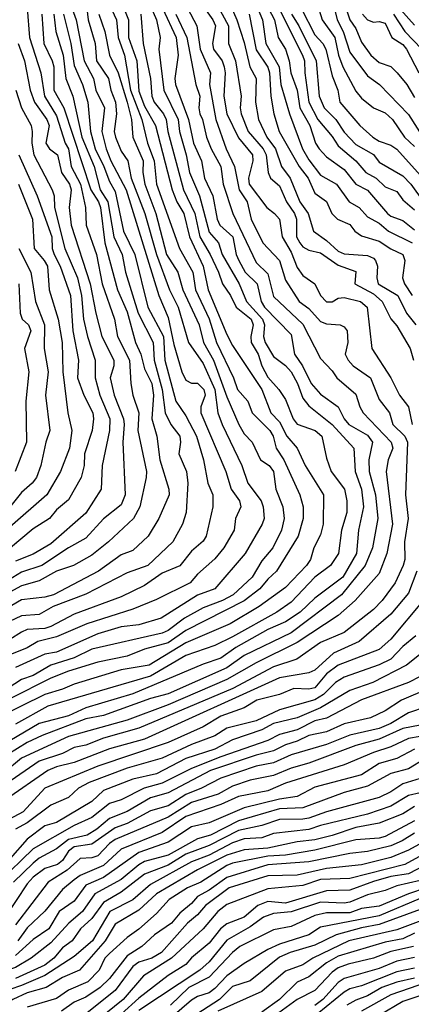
# Model space of a CAD drawing. Header units: metres. Extents: x -51132 to -49532, y -231222 to -229437.
# Tile 41 of 256: x -50801 to -50767, y -230954 to -230870. Entities that reach past the tile are written whole.
import ezdxf

# ---------------------------------------------------------------- set-up
doc = ezdxf.new("R2010")
doc.units = ezdxf.units.M
for name, color, linetype in [('CONTOUR_HALF', 8, 'Continuous'), ('CONTOUR_INDEX', 1, 'Continuous'), ('CONTOUR_INTER', 3, 'Continuous')]:
    doc.layers.add(name, color=color, linetype=linetype)

msp = doc.modelspace()

# ---------------------------------------------------------------- linework, layer by layer
at = {"layer": 'CONTOUR_HALF'}
for points, elevation in [([(-50784.56, -230867.259), (-50782.927, -230870.259), (-50782.935, -230871.759), (-50782.339, -230873.259), (-50781.845, -230876.259), (-50781.933, -230877.259), (-50781.854, -230877.759), (-50781.246, -230879.259), (-50779.983, -230880.759), (-50779.725, -230881.259), (-50779.561, -230882.759), (-50779.361, -230883.259), (-50778.58, -230883.907), (-50777.991, -230885.259), (-50777.296, -230886.259), (-50777.129, -230886.759), (-50777.131, -230888.259), (-50776.858, -230888.759), (-50776.58, -230889.109), (-50776.08, -230889.391), (-50775.08, -230889.61), (-50773.58, -230890.662), (-50772.08, -230891.201), (-50772.156, -230892.259), (-50770.58, -230893.114), (-50769.834, -230893.759), (-50769.08, -230895.249), (-50768.58, -230895.851), (-50767.439, -230897.759), (-50767.158, -230898.759)], 41.5), ([(-50775.715, -230867.259), (-50774.943, -230869.759), (-50773.868, -230871.259), (-50773.559, -230872.759), (-50773.182, -230873.759), (-50772.08, -230875.831), (-50771.58, -230876.425), (-50770.58, -230877.252), (-50769.58, -230877.686), (-50768.941, -230878.259), (-50767.92, -230879.759), (-50767.08, -230880.545)], 37.5), ([(-50793.08, -230868.464), (-50792.464, -230869.759), (-50792.33, -230871.259), (-50791.8, -230872.759), (-50791.271, -230875.759), (-50790.307, -230878.259), (-50789.843, -230880.259), (-50789.255, -230881.759), (-50789.057, -230883.759), (-50787.117, -230889.259), (-50785.98, -230891.259), (-50785.743, -230892.759), (-50784.58, -230895.256), (-50783.952, -230897.259), (-50782.5, -230900.259), (-50782.163, -230901.259), (-50781.274, -230902.259), (-50780.901, -230903.259), (-50779.416, -230904.759), (-50779.122, -230905.259), (-50778.864, -230906.259), (-50778.21, -230907.259), (-50776.85, -230910.259), (-50776.56, -230911.259), (-50776.557, -230912.259), (-50776.993, -230913.759), (-50778.848, -230916.759), (-50779.58, -230917.424), (-50780.25, -230918.259), (-50781.58, -230919.295), (-50786.58, -230921.823), (-50788.08, -230922.87), (-50790.08, -230923.399), (-50791.58, -230924.005), (-50794.08, -230924.503), (-50796.58, -230925.281), (-50798.08, -230925.886), (-50801.58, -230927.647)], 45.5), ([(-50795.123, -230867.759), (-50794.879, -230869.759), (-50794.298, -230871.759), (-50794.185, -230873.259), (-50793.156, -230874.759), (-50792.947, -230875.759), (-50792.567, -230876.759), (-50792.472, -230877.759), (-50792.676, -230879.259), (-50792.558, -230879.759), (-50792.08, -230880.962), (-50791.52, -230881.759), (-50791.215, -230883.259), (-50790.05, -230886.259), (-50789.08, -230889.759), (-50787.962, -230892.759), (-50787.223, -230894.259), (-50786.351, -230897.259), (-50785.08, -230899.052), (-50784.105, -230901.259), (-50783.832, -230903.259), (-50783.474, -230904.259), (-50781.796, -230907.759), (-50781.278, -230909.259), (-50780.15, -230910.759), (-50779.971, -230911.259), (-50779.9, -230912.259), (-50780.062, -230912.759), (-50781.512, -230915.259), (-50784.08, -230918.26), (-50785.58, -230918.796), (-50788.666, -230920.759), (-50790.58, -230921.333), (-50792.08, -230921.493), (-50794.08, -230922.108), (-50797.58, -230923.661), (-50798.58, -230923.817), (-50801.08, -230924.957)], 46.5), ([(-50779.798, -230868.259), (-50779.002, -230869.759), (-50778.691, -230871.259), (-50778.082, -230872.259), (-50777.749, -230873.259), (-50777.609, -230874.259), (-50777.088, -230875.759), (-50776.85, -230877.259), (-50776, -230878.759), (-50775.506, -230880.259), (-50775.213, -230880.759), (-50774.58, -230881.443), (-50773.08, -230882.502), (-50772.08, -230883.765), (-50771.08, -230884.277), (-50769.388, -230886.259), (-50769.08, -230886.499), (-50768.08, -230886.86), (-50767.08, -230887.661)], 39.5), ([(-50773.096, -230868.259), (-50772.595, -230869.759), (-50772.08, -230870.479), (-50771.58, -230871.653), (-50770.807, -230872.759), (-50770.08, -230873.395), (-50769.08, -230873.718), (-50768.541, -230874.259), (-50767.728, -230875.259), (-50767.08, -230876.366)], 36.5), ([(-50786.425, -230868.759), (-50785.637, -230870.259), (-50785.331, -230872.259), (-50784.457, -230874.259), (-50784.552, -230875.259), (-50783.999, -230878.259), (-50783.115, -230880.759), (-50782.418, -230882.259), (-50782.01, -230884.259), (-50781.33, -230885.259), (-50780.994, -230886.759), (-50780.006, -230888.759), (-50778.593, -230890.259), (-50778.08, -230891.952), (-50776.92, -230893.759), (-50776.08, -230894.364), (-50775.08, -230895.47), (-50774.58, -230895.673), (-50773.414, -230895.759), (-50773.08, -230895.928), (-50772.829, -230896.259), (-50772.769, -230897.259), (-50772.978, -230898.259), (-50772.736, -230898.759), (-50772.291, -230899.259), (-50770.823, -230900.259), (-50770.08, -230902.131), (-50769.216, -230903.259), (-50768.931, -230904.259), (-50767.894, -230905.259), (-50767.68, -230905.759), (-50767.834, -230910.259), (-50767.616, -230912.259), (-50767.93, -230914.259), (-50767.887, -230915.759), (-50768.029, -230916.259), (-50768.72, -230917.759), (-50769.84, -230919.259), (-50770.58, -230920.037), (-50773.08, -230921.995), (-50775.08, -230922.829), (-50777.098, -230924.259), (-50779.08, -230924.913), (-50782.57, -230926.759), (-50790.58, -230930.131), (-50793.58, -230930.998), (-50795.08, -230931.598), (-50796.08, -230931.79), (-50797.08, -230932.302), (-50799.08, -230932.963), (-50803.58, -230936.05)], 42.5), ([(-50796.999, -230869.259), (-50796.382, -230871.759), (-50796.08, -230873.657), (-50795.385, -230875.259), (-50794.914, -230876.759), (-50794.679, -230879.259), (-50794.286, -230880.759), (-50793.545, -230882.259), (-50793.08, -230883.532), (-50792.58, -230884.376), (-50791.886, -230887.759), (-50790.916, -230889.759), (-50789.817, -230894.259), (-50788.467, -230896.759), (-50788.361, -230898.759), (-50787.43, -230902.259), (-50786.58, -230903.517), (-50785.647, -230905.259), (-50785.069, -230907.259), (-50784.677, -230909.259), (-50784.254, -230910.259), (-50784.254, -230911.259), (-50784.819, -230913.759), (-50785.08, -230914.209), (-50786.08, -230915.039), (-50787.08, -230916.302), (-50788.58, -230916.915), (-50790.08, -230917.982), (-50792.08, -230918.942), (-50796.08, -230920.435), (-50798.08, -230921.479), (-50798.58, -230921.633), (-50800.08, -230921.74), (-50800.58, -230921.953), (-50803.58, -230923.831)], 47.5), ([(-50788.562, -230868.759), (-50787.383, -230871.259), (-50787.211, -230872.759), (-50787.504, -230874.759), (-50787.458, -230875.259), (-50786.335, -230878.259), (-50785.907, -230880.259), (-50785.24, -230881.759), (-50784.978, -230883.259), (-50784.255, -230884.759), (-50783.902, -230886.759), (-50783.66, -230887.259), (-50782.549, -230888.259), (-50782.274, -230889.759), (-50782.051, -230890.259), (-50781.496, -230891.259), (-50780.49, -230892.259), (-50780.131, -230893.759), (-50779.859, -230894.259), (-50777.58, -230896.582), (-50777.298, -230898.259), (-50776.62, -230899.259), (-50775.873, -230900.759), (-50775.08, -230901.676), (-50773.58, -230902.738), (-50773.074, -230903.759), (-50772.672, -230904.259), (-50771.08, -230905.152), (-50770.659, -230905.759), (-50770.958, -230907.259), (-50770.942, -230908.259), (-50770.4, -230910.259), (-50770.212, -230912.259), (-50770.657, -230914.759), (-50771.284, -230916.259), (-50773.285, -230918.759), (-50777.58, -230922.013), (-50781.58, -230923.945), (-50783.08, -230924.995), (-50788.08, -230927.215), (-50789.58, -230927.617), (-50793.58, -230929.072), (-50795.08, -230929.356), (-50798.818, -230930.759), (-50800.08, -230931.357), (-50802.58, -230932.895)], 43.5), ([(-50798.851, -230869.259), (-50798.659, -230871.759), (-50797.946, -230873.259), (-50797.825, -230873.759), (-50797.828, -230875.759), (-50796.964, -230877.259), (-50794.675, -230884.259), (-50794.02, -230885.259), (-50793.846, -230885.759), (-50793.478, -230888.759), (-50792.387, -230892.759), (-50791.58, -230894.633), (-50790.862, -230897.259), (-50790.413, -230898.259), (-50790.08, -230899.493), (-50789.457, -230900.759), (-50789.314, -230901.759), (-50789.468, -230903.759), (-50789.046, -230905.259), (-50788.776, -230907.259), (-50788.021, -230909.759), (-50787.993, -230910.259), (-50788.854, -230912.259), (-50789.763, -230913.759), (-50791.08, -230914.988), (-50792.08, -230915.374), (-50794.016, -230916.759), (-50797.847, -230918.759), (-50798.58, -230918.985), (-50800.58, -230919.197), (-50802.58, -230920.352)], 48.5), ([(-50790.389, -230869.259), (-50790.215, -230871.759), (-50789.589, -230874.759), (-50789.452, -230876.259), (-50789.276, -230876.759), (-50788.48, -230877.759), (-50788.229, -230878.259), (-50788.087, -230879.259), (-50786.77, -230884.259), (-50785.791, -230886.259), (-50785.359, -230888.259), (-50784.487, -230889.759), (-50783.771, -230891.259), (-50783.443, -230892.259), (-50782.772, -230893.259), (-50782.287, -230894.259), (-50781, -230895.259), (-50780.826, -230895.759), (-50781.022, -230896.759), (-50780.991, -230897.259), (-50780.393, -230898.259), (-50780.078, -230899.259), (-50779.58, -230900.218), (-50778.648, -230901.259), (-50778.08, -230902.111), (-50777.404, -230903.759), (-50777.08, -230904.221), (-50775.541, -230904.759), (-50774.962, -230905.259), (-50774.58, -230907.13), (-50774.187, -230908.259), (-50773.049, -230909.759), (-50772.834, -230910.759), (-50772.838, -230911.759), (-50773.302, -230913.259), (-50773.549, -230915.259), (-50774.24, -230916.259), (-50775.58, -230917.28), (-50777.58, -230919.405), (-50778.821, -230920.259), (-50782.58, -230922.365), (-50784.08, -230923.106), (-50786.58, -230923.943), (-50789.58, -230925.71), (-50798.331, -230928.259), (-50801.08, -230929.8)], 44.5), ([(-50781.155, -230869.259), (-50780.58, -230872.318), (-50779.58, -230873.796), (-50779.438, -230874.259), (-50779.311, -230876.259), (-50779.06, -230877.759), (-50778.605, -230879.259), (-50776.914, -230882.259), (-50776.134, -230883.259), (-50775.58, -230884.516), (-50774.58, -230885.226), (-50774.108, -230886.259), (-50773.635, -230886.759), (-50772.58, -230887.198), (-50772.15, -230887.759), (-50771.58, -230888.159), (-50770.08, -230888.611), (-50769.08, -230889.273), (-50768.06, -230889.759), (-50767.902, -230890.259), (-50768.085, -230891.759), (-50767.936, -230892.259), (-50767.268, -230893.259)], 40.5), ([(-50777.571, -230869.259), (-50776.948, -230870.259), (-50775.445, -230873.259), (-50775.188, -230876.259), (-50774.771, -230877.259), (-50773.791, -230878.259), (-50773.08, -230879.335), (-50772.08, -230880.386), (-50770.58, -230881.247), (-50770.08, -230881.894), (-50768.08, -230883.039), (-50767.4, -230883.759), (-50766.305, -230885.259)], 38.5), ([(-50768.857, -230869.259), (-50767.888, -230870.759), (-50766.457, -230872.259)], 35.5), ([(-50800.87, -230871.759), (-50800.314, -230873.259), (-50799.826, -230875.759), (-50799.455, -230876.759), (-50798.426, -230878.259), (-50798.221, -230878.759), (-50798.501, -230880.259), (-50798.192, -230880.759), (-50797.502, -230881.259), (-50797.166, -230882.759), (-50796.49, -230883.759), (-50796.338, -230884.259), (-50796.519, -230885.759), (-50796.342, -230887.259), (-50794.719, -230892.259), (-50794.248, -230894.759), (-50793.718, -230896.759), (-50792.709, -230898.759), (-50792.712, -230899.259), (-50793.028, -230900.259), (-50792.669, -230901.759), (-50791.884, -230903.759), (-50791.81, -230904.259), (-50791.942, -230905.759), (-50791.733, -230910.259), (-50792.08, -230911.091), (-50793.58, -230912.302), (-50795.08, -230913.935), (-50796.58, -230914.753), (-50798.847, -230916.259), (-50800.58, -230916.849), (-50802.037, -230917.759)], 49.5), ([(-50800.794, -230881.259), (-50799.23, -230884.759), (-50797.995, -230888.259), (-50797.948, -230889.259), (-50797.79, -230889.759), (-50797.287, -230890.759), (-50796.408, -230893.259), (-50796.19, -230896.259), (-50795.724, -230898.759), (-50795.801, -230900.259), (-50795.261, -230901.759), (-50794.506, -230903.259), (-50794.441, -230903.759), (-50794.557, -230904.759), (-50795.193, -230906.759), (-50795.218, -230907.759), (-50795.483, -230908.759), (-50796.58, -230910.67), (-50797.58, -230911.517), (-50798.173, -230912.259), (-50799.58, -230913.132), (-50802.58, -230915.647)], 50.5), ([(-50800.788, -230889.259), (-50799.764, -230891.259), (-50799.369, -230893.759), (-50798.614, -230895.759), (-50798.645, -230897.759), (-50798.313, -230899.759), (-50798.522, -230901.759), (-50798.17, -230904.759), (-50798.51, -230905.759), (-50798.915, -230907.759), (-50799.308, -230908.759), (-50799.658, -230909.259), (-50800.58, -230910.037), (-50801.927, -230911.759)], 51.5), ([(-50766.328, -230919.259), (-50769.08, -230922.556), (-50770.08, -230923.437), (-50773.58, -230924.767), (-50774.58, -230925.496), (-50775.58, -230926.713), (-50776.08, -230926.807), (-50777.371, -230926.759), (-50778.58, -230927.259), (-50780.518, -230927.759), (-50781.58, -230928.403), (-50783.58, -230929.13), (-50785.08, -230930.026), (-50788.08, -230931.369), (-50794.08, -230933.372), (-50798.58, -230935.261), (-50800.43, -230937.259), (-50802.08, -230938.159)], 41.5), ([(-50766.08, -230923.423), (-50767.759, -230924.759), (-50770.616, -230926.259), (-50772.58, -230926.931), (-50775.08, -230928.392), (-50777.08, -230929.248), (-50779.08, -230929.748), (-50780.08, -230930.282), (-50782.58, -230931.14), (-50784.08, -230931.922), (-50786.58, -230932.721), (-50789.08, -230934.041), (-50791.08, -230934.484), (-50793.58, -230935.457), (-50794.58, -230936.402), (-50797.58, -230938.189), (-50798.58, -230938.456), (-50800.08, -230939.6), (-50801.525, -230941.259)], 40.5), ([(-50765.86, -230926.759), (-50768.172, -230927.759), (-50769.58, -230928.673), (-50770.828, -230929.259), (-50773.08, -230929.779), (-50774.58, -230930.445), (-50776.08, -230930.765), (-50777.08, -230931.258), (-50778.08, -230931.548), (-50779.08, -230932.071), (-50780.58, -230932.455), (-50784.457, -230933.759), (-50788.08, -230935.651), (-50789.58, -230936.085), (-50791.58, -230937.245), (-50793.08, -230937.853), (-50794.156, -230938.759), (-50794.988, -230939.259), (-50796.58, -230939.636), (-50797.58, -230940.421), (-50799.08, -230941.235), (-50799.58, -230941.648), (-50801.262, -230943.259)], 39.5), ([(-50766.58, -230929.893), (-50768.08, -230930.182), (-50770.08, -230931.081), (-50772.08, -230931.627), (-50776.08, -230933.136), (-50777.58, -230933.538), (-50779.08, -230934.181), (-50781.08, -230934.585), (-50782.58, -230935.086), (-50783.822, -230935.759), (-50786.08, -230936.485), (-50788.08, -230937.719), (-50792.58, -230939.627), (-50793.08, -230939.974), (-50794.08, -230941.026), (-50794.58, -230941.2), (-50795.58, -230941.255), (-50796.68, -230942.259), (-50798.303, -230943.259), (-50801.08, -230946.897)], 38.5), ([(-50767.08, -230931.944), (-50768.58, -230932.739), (-50770.08, -230933.15), (-50771.58, -230934.117), (-50775.58, -230935.17), (-50777.08, -230935.953), (-50778.58, -230936.185), (-50781.58, -230936.929), (-50784.58, -230938.221), (-50786.08, -230938.538), (-50788.08, -230939.861), (-50790.58, -230940.752), (-50793.58, -230942.868), (-50795.08, -230943.53), (-50796.08, -230944.88), (-50797.364, -230945.759), (-50798.253, -230947.259), (-50799.58, -230948.157), (-50801.08, -230949.529)], 37.5), ([(-50766.58, -230934.421), (-50768.08, -230934.888), (-50769.08, -230935.578), (-50770.08, -230936.05), (-50774.58, -230937.26), (-50776.08, -230937.803), (-50776.58, -230937.911), (-50778.58, -230937.912), (-50780.08, -230938.427), (-50782.08, -230938.851), (-50784.58, -230940.133), (-50786.58, -230940.893), (-50788.08, -230941.808), (-50790.08, -230942.589), (-50792.08, -230944.13), (-50793.58, -230945.011), (-50794.58, -230946.372), (-50795.539, -230947.259), (-50796.248, -230948.259), (-50797.08, -230948.862), (-50797.83, -230949.759), (-50798.58, -230950.337), (-50801.08, -230951.486)], 36.5), ([(-50767.08, -230936.817), (-50768.08, -230937.437), (-50770.08, -230938.235), (-50772.08, -230938.608), (-50774.08, -230939.302), (-50775.58, -230939.671), (-50777.08, -230939.816), (-50779.58, -230940.36), (-50781.58, -230940.512), (-50783.08, -230940.956), (-50785.58, -230942.217), (-50789.08, -230944.256), (-50790.58, -230945.654), (-50792.58, -230946.86), (-50793.445, -230948.259), (-50795.632, -230950.759), (-50797.08, -230951.403), (-50798.469, -230952.259), (-50800.08, -230952.715), (-50801.319, -230953.259), (-50804.08, -230955.07)], 35.5), ([(-50767.08, -230939.092), (-50768.114, -230939.759), (-50769.08, -230940.165), (-50771.08, -230940.667), (-50772.58, -230940.825), (-50776.08, -230941.527), (-50779.58, -230941.8), (-50783.08, -230942.864), (-50784.58, -230943.957), (-50785.58, -230944.497), (-50786.08, -230945.079), (-50787.08, -230945.9), (-50787.779, -230946.759), (-50789.23, -230947.759), (-50790.309, -230948.759), (-50791.58, -230949.541), (-50793.08, -230951.486), (-50793.874, -230952.259), (-50795.08, -230953.061), (-50796.08, -230953.497), (-50797.168, -230954.259)], 34.5), ([(-50764.203, -230939.759), (-50767.893, -230941.759), (-50772.58, -230942.957), (-50775.08, -230943.029), (-50776.58, -230943.567), (-50779.58, -230943.825), (-50783.08, -230945.169), (-50783.834, -230945.759), (-50785.08, -230947.241), (-50787.784, -230949.759), (-50790.175, -230951.259), (-50791.91, -230953.259), (-50795.001, -230955.759)], 33.5), ([(-50766.58, -230943.115), (-50768.58, -230943.571), (-50769.58, -230943.985), (-50771.08, -230944.342), (-50772.58, -230944.97), (-50773.08, -230945.061), (-50775.08, -230944.987), (-50777.58, -230945.798), (-50779.08, -230945.938), (-50779.943, -230946.259), (-50781.08, -230947.088), (-50783.08, -230948.222), (-50784.58, -230950.059), (-50785.373, -230950.759), (-50790.58, -230954.197)], 32.5), ([(-50766.58, -230944.668), (-50770.08, -230946.126), (-50775.08, -230947.106), (-50776.08, -230947.761), (-50778.58, -230948.563), (-50779.58, -230949.023), (-50781.58, -230950.19), (-50783.08, -230951.256), (-50784.08, -230952.343), (-50784.58, -230952.691), (-50785.58, -230953.023), (-50786.08, -230953.322), (-50787.732, -230954.759)], 31.5), ([(-50764.58, -230945.814), (-50768.58, -230947.344), (-50772.686, -230948.259), (-50775.744, -230949.759), (-50776.58, -230950.305), (-50778.08, -230950.861), (-50780.08, -230952.586), (-50783.852, -230954.259)], 30.5), ([(-50767.16, -230948.759), (-50769.08, -230949.185), (-50770.58, -230949.761), (-50772.723, -230950.259), (-50773.58, -230950.577), (-50774.08, -230950.941), (-50775.58, -230952.501), (-50777.08, -230953.269), (-50779.58, -230955.089)], 29.5), ([(-50767.08, -230950.608), (-50768.58, -230950.9), (-50771.58, -230952.109), (-50772.58, -230952.376), (-50773.08, -230952.653), (-50776.914, -230955.759)], 28.5), ([(-50763.58, -230950.979), (-50769.08, -230952.868), (-50771.58, -230954.26)], 27.5)]:
    msp.add_lwpolyline(points, dxfattribs=dict(at, elevation=elevation))
at = {"layer": 'CONTOUR_INDEX'}
for points, elevation in [([(-50769.688, -230867.259), (-50767.08, -230870.203)], 35), ([(-50792.08, -230868.202), (-50791.447, -230869.759), (-50791.457, -230871.259), (-50790.746, -230873.259), (-50790.58, -230875.842), (-50790.08, -230877.11), (-50789.154, -230878.759), (-50787.729, -230884.259), (-50787.329, -230885.259), (-50786.744, -230886.259), (-50786.264, -230888.259), (-50785.088, -230890.759), (-50784.658, -230892.759), (-50783.08, -230896.575), (-50782.58, -230897.51), (-50780.092, -230901.259), (-50779.332, -230903.259), (-50778.58, -230904.012), (-50777.97, -230905.259), (-50777.073, -230906.259), (-50776.393, -230907.759), (-50774.842, -230910.259), (-50774.856, -230912.759), (-50775.08, -230913.666), (-50775.663, -230914.759), (-50775.952, -230915.759), (-50776.292, -230916.259), (-50778.08, -230918.151), (-50780.317, -230919.759), (-50782.776, -230921.259), (-50786.58, -230922.863), (-50789.699, -230924.759), (-50792.08, -230925.167), (-50796.08, -230926.385), (-50797.08, -230926.827), (-50798.58, -230927.259), (-50802.58, -230929.227)], 45), ([(-50780.859, -230867.759), (-50780.038, -230869.759), (-50779.744, -230871.759), (-50778.607, -230873.759), (-50778.469, -230875.259), (-50777.743, -230877.759), (-50776.613, -230880.759), (-50776.08, -230881.697), (-50775.08, -230883.004), (-50773.73, -230883.759), (-50772.652, -230885.259), (-50771.785, -230885.759), (-50771.08, -230886.534), (-50770.08, -230887.096), (-50769.299, -230887.759), (-50767.271, -230888.759)], 40), ([(-50801.063, -230875.759), (-50800.563, -230877.259), (-50799.748, -230878.759), (-50799.652, -230879.259), (-50799.705, -230880.259), (-50799.516, -230881.259), (-50797.95, -230884.259), (-50797.8, -230884.759), (-50797.771, -230885.759), (-50796.887, -230889.259), (-50795.797, -230891.759), (-50795.465, -230893.259), (-50795.287, -230895.259), (-50794.947, -230896.759), (-50794.289, -230898.759), (-50794.292, -230900.259), (-50793.885, -230901.759), (-50793.05, -230903.759), (-50793.08, -230904.759), (-50793.696, -230907.759), (-50793.79, -230909.759), (-50795.08, -230911.797), (-50798.08, -230914.434), (-50799.58, -230915.314), (-50801.08, -230915.916)], 50), ([(-50766.58, -230925.743), (-50767.59, -230926.259), (-50771.58, -230927.714), (-50774.58, -230929.293), (-50775.58, -230929.526), (-50777.08, -230930.278), (-50778.58, -230930.689), (-50779.58, -230931.203), (-50783.58, -230932.584), (-50786.08, -230933.572), (-50788.58, -230934.817), (-50790.131, -230935.259), (-50792.084, -230936.259), (-50793.08, -230936.565), (-50794.58, -230937.747), (-50796.08, -230938.451), (-50799.58, -230940.435), (-50802.534, -230943.259)], 40), ([(-50767.08, -230938.03), (-50769.58, -230939.377), (-50770.08, -230939.514), (-50772.08, -230939.646), (-50775.58, -230940.534), (-50778.08, -230940.976), (-50779.58, -230941.059), (-50782.58, -230941.644), (-50783.08, -230941.86), (-50785.291, -230943.259), (-50786.436, -230943.759), (-50787.987, -230944.759), (-50789.08, -230945.953), (-50790.58, -230947.28), (-50791.58, -230947.974), (-50793.08, -230949.357), (-50793.456, -230949.759), (-50793.947, -230950.759), (-50794.91, -230951.759), (-50796.58, -230952.465), (-50797.58, -230953.177), (-50800.08, -230953.923)], 35), ([(-50767.08, -230947.613), (-50768.08, -230948.092), (-50769.58, -230948.398), (-50773.58, -230949.566), (-50774.58, -230950.148), (-50776.08, -230951.342), (-50777.08, -230951.796), (-50778.58, -230953.265), (-50780.08, -230954.364)], 30)]:
    msp.add_lwpolyline(points, dxfattribs=dict(at, elevation=elevation))
at = {"layer": 'CONTOUR_INTER'}
for points, elevation in [([(-50791.239, -230864.759), (-50789.057, -230869.759), (-50788.746, -230871.259), (-50788.857, -230872.259), (-50788.453, -230875.759), (-50787.23, -230878.259), (-50787.109, -230879.259), (-50786.541, -230881.259), (-50786.26, -230882.759), (-50785.402, -230884.759), (-50784.58, -230887.86), (-50783.782, -230888.759), (-50783.461, -230889.759), (-50782.025, -230892.259), (-50781.393, -230893.759), (-50780.031, -230895.259), (-50779.873, -230895.759), (-50779.942, -230896.759), (-50779.808, -230897.259), (-50779.08, -230898.467), (-50778.08, -230899.221), (-50777.58, -230899.77), (-50777.047, -230900.759), (-50776.58, -230901.997), (-50776.08, -230902.664), (-50774.08, -230904.254), (-50772.244, -230906.259), (-50772.12, -230908.259), (-50771.592, -230909.759), (-50771.429, -230911.259), (-50771.852, -230913.259), (-50772.029, -230915.259), (-50773.176, -230917.259), (-50775.58, -230919.045), (-50776.825, -230920.259), (-50778.08, -230921.077), (-50779.58, -230921.728), (-50782.311, -230923.259), (-50783.58, -230924.185), (-50785.08, -230924.681), (-50791.08, -230927.213), (-50795.08, -230928.409), (-50796.58, -230929.099), (-50799.08, -230929.733), (-50801.58, -230931.21)], 44), ([(-50784.366, -230864.759), (-50782.208, -230869.759), (-50781.58, -230871.687), (-50781.103, -230873.759), (-50780.581, -230874.759), (-50780.621, -230876.759), (-50780.37, -230878.259), (-50779.668, -230879.759), (-50778.933, -230880.759), (-50778.424, -230882.259), (-50777.674, -230883.259), (-50776.836, -230885.259), (-50776.149, -230886.259), (-50775.693, -230887.759), (-50774.58, -230888.555), (-50773.58, -230889.47), (-50773.08, -230889.697), (-50771.08, -230889.831), (-50770.58, -230890.078), (-50770.397, -230890.259), (-50770.237, -230890.759), (-50770.297, -230891.759), (-50770.173, -230892.259), (-50768.492, -230893.259), (-50767.766, -230894.759), (-50766.96, -230895.759)], 41), ([(-50797.08, -230866.531), (-50795.924, -230869.759), (-50795.239, -230873.259), (-50794.45, -230874.759), (-50794.225, -230875.759), (-50793.5, -230877.259), (-50793.734, -230879.259), (-50793.349, -230880.759), (-50792.954, -230881.759), (-50791.645, -230884.259), (-50788.863, -230893.259), (-50788.08, -230895.14), (-50787.58, -230897.421), (-50786.895, -230899.759), (-50786.58, -230900.479), (-50786.08, -230900.719), (-50785.58, -230900.723), (-50785.025, -230901.259), (-50784.931, -230901.759), (-50785.283, -230902.759), (-50785.281, -230903.259), (-50783.143, -230908.259), (-50782.707, -230909.759), (-50781.999, -230910.759), (-50781.871, -230911.259), (-50782.319, -230912.259), (-50782.443, -230913.259), (-50783.333, -230914.759), (-50784.08, -230915.706), (-50785.58, -230917.018), (-50786.183, -230917.759), (-50789.08, -230919.176), (-50791.08, -230920.004), (-50795.015, -230921.259), (-50797.58, -230922.359), (-50799.192, -230922.759), (-50800.08, -230923.288), (-50801.58, -230923.888)], 47), ([(-50785.348, -230868.259), (-50784.255, -230869.759), (-50784.047, -230870.259), (-50784.28, -230871.759), (-50784.198, -230872.259), (-50783.461, -230873.259), (-50783.296, -230873.759), (-50783.223, -230874.259), (-50783.341, -230876.259), (-50783.078, -230877.759), (-50782.08, -230879.809), (-50780.878, -230881.259), (-50780.845, -230881.759), (-50781.216, -230883.259), (-50781.167, -230883.759), (-50779.672, -230885.759), (-50779.003, -230886.259), (-50778.586, -230886.759), (-50778.368, -230888.259), (-50777.58, -230889.567), (-50777.08, -230890.88), (-50776.58, -230891.562), (-50775.577, -230892.259), (-50775.093, -230893.259), (-50774.58, -230893.807), (-50774.08, -230893.79), (-50773.58, -230893.477), (-50773.08, -230893.411), (-50771.691, -230893.759), (-50771.106, -230894.259), (-50770.72, -230897.759), (-50769.081, -230900.259), (-50768.362, -230901.759), (-50767.592, -230902.759), (-50767.277, -230904.259)], 42), ([(-50774.05, -230868.259), (-50773.68, -230869.759), (-50773.17, -230870.759), (-50772.58, -230872.505), (-50771.08, -230874.522), (-50770.045, -230875.259), (-50767.58, -230877.834), (-50765.58, -230881.015)], 37), ([(-50793.972, -230869.259), (-50793.462, -230870.759), (-50793.085, -230872.759), (-50792.322, -230874.259), (-50791.58, -230876.782), (-50791.187, -230878.259), (-50791.084, -230879.759), (-50790.207, -230881.759), (-50790.232, -230882.759), (-50790.059, -230883.759), (-50789.109, -230886.259), (-50788.206, -230889.759), (-50787.246, -230891.259), (-50786.808, -230892.759), (-50785.434, -230895.759), (-50785.069, -230897.259), (-50784.203, -230898.759), (-50783.08, -230901.894), (-50782.049, -230904.259), (-50781.58, -230905.055), (-50780.91, -230905.759), (-50780.197, -230907.259), (-50779.469, -230907.759), (-50779.099, -230908.259), (-50778.884, -230909.759), (-50778.285, -230911.259), (-50778.183, -230912.259), (-50778.409, -230913.259), (-50779.14, -230914.759), (-50780.08, -230915.865), (-50780.915, -230917.259), (-50782.52, -230918.759), (-50783.445, -230919.259), (-50785.08, -230919.876), (-50786.684, -230920.759), (-50788.08, -230921.809), (-50788.58, -230922.048), (-50794.58, -230923.415), (-50796.08, -230924.145), (-50798.08, -230924.768), (-50799.58, -230925.64), (-50800.58, -230925.999), (-50804.089, -230928.259)], 46), ([(-50800.081, -230868.759), (-50799.888, -230871.259), (-50798.913, -230874.259), (-50798.605, -230876.259), (-50797.58, -230877.925), (-50796.848, -230880.259), (-50796.578, -230880.759), (-50796.326, -230882.259), (-50795.55, -230883.759), (-50795.105, -230885.759), (-50795.056, -230887.259), (-50794.168, -230889.759), (-50793.707, -230892.259), (-50792.654, -230895.259), (-50792.388, -230896.759), (-50791.365, -230898.759), (-50791.267, -230900.759), (-50791.084, -230901.759), (-50790.584, -230903.259), (-50790.643, -230904.759), (-50789.927, -230908.259), (-50789.947, -230908.759), (-50790.492, -230911.259), (-50791.02, -230912.259), (-50793.158, -230914.259), (-50794.58, -230915.391), (-50796.132, -230916.259), (-50797.58, -230916.766), (-50799.08, -230917.576), (-50800.58, -230918.016), (-50802.915, -230919.259)], 49), ([(-50787.41, -230869.259), (-50786.488, -230871.259), (-50785.72, -230875.259), (-50785.36, -230876.259), (-50785.465, -230877.259), (-50785.376, -230877.759), (-50785.151, -230878.259), (-50784.812, -230879.759), (-50784.41, -230880.759), (-50783.581, -230882.259), (-50783.397, -230883.759), (-50782.559, -230886.259), (-50780.58, -230890.43), (-50779.58, -230891.394), (-50779.08, -230893.327), (-50776.58, -230895.685), (-50775.08, -230898.613), (-50774.08, -230899.677), (-50773.7, -230900.259), (-50772.08, -230901.665), (-50771.739, -230902.759), (-50771.444, -230903.259), (-50769.069, -230905.759), (-50768.921, -230906.259), (-50769.315, -230907.259), (-50769.48, -230908.259), (-50768.952, -230912.759), (-50769.441, -230915.259), (-50770.08, -230916.953), (-50772.141, -230919.259), (-50773.58, -230920.522), (-50777.08, -230922.836), (-50780.58, -230924.573), (-50783.08, -230925.978), (-50788.08, -230928.145), (-50791.58, -230929.46), (-50796.58, -230930.852), (-50800.58, -230932.692), (-50802.08, -230933.954)], 43), ([(-50797.806, -230869.259), (-50797.658, -230870.759), (-50797.033, -230872.759), (-50796.797, -230874.759), (-50796.208, -230876.259), (-50795.417, -230879.759), (-50794.368, -230882.259), (-50793.871, -230884.259), (-50793.225, -230885.259), (-50792.689, -230888.259), (-50791.98, -230889.759), (-50791.705, -230891.259), (-50790.619, -230894.759), (-50789.344, -230897.259), (-50789.275, -230898.759), (-50788.582, -230901.259), (-50788.325, -230903.259), (-50787.833, -230904.259), (-50787.075, -230905.259), (-50787.021, -230905.759), (-50787.173, -230906.759), (-50786.515, -230908.259), (-50786.393, -230909.259), (-50786.532, -230911.759), (-50786.843, -230912.759), (-50787.682, -230914.259), (-50789.799, -230916.259), (-50791.58, -230916.893), (-50795.08, -230918.704), (-50797.873, -230919.759), (-50799.08, -230920.463), (-50800.58, -230920.57), (-50802.08, -230921.263)], 48), ([(-50778.631, -230868.759), (-50776.621, -230872.759), (-50776.44, -230873.259), (-50776.436, -230874.259), (-50776.069, -230876.759), (-50775.305, -230878.259), (-50774.08, -230879.698), (-50773.58, -230880.498), (-50772.071, -230881.759), (-50771.233, -230882.759), (-50770.331, -230883.259), (-50769.58, -230883.996), (-50768.58, -230884.4), (-50768.08, -230885.095), (-50767.08, -230885.942)], 39), ([(-50776.728, -230868.759), (-50775.58, -230871.025), (-50774.902, -230871.759), (-50774.647, -230872.259), (-50774.08, -230874.539), (-50773.609, -230875.759), (-50773.435, -230876.759), (-50771.73, -230878.759), (-50770.621, -230879.759), (-50770.08, -230880.096), (-50769.08, -230880.442), (-50768.58, -230880.783), (-50764.55, -230885.259)], 38), ([(-50771.5, -230869.259), (-50771.074, -230869.759), (-50770.58, -230869.95), (-50770.08, -230869.886), (-50769.58, -230870.032), (-50769.004, -230871.259), (-50768.08, -230871.847), (-50767.768, -230872.259), (-50766.709, -230874.259)], 36), ([(-50800.819, -230883.759), (-50799.638, -230886.759), (-50799.494, -230889.259), (-50798.635, -230890.259), (-50798.36, -230890.759), (-50798.207, -230892.759), (-50797.453, -230895.259), (-50797.095, -230897.259), (-50797.039, -230899.759), (-50796.61, -230903.259), (-50796.271, -230904.759), (-50796.489, -230906.259), (-50797.242, -230908.259), (-50798.421, -230910.259), (-50801.58, -230913.006)], 51), ([(-50800.791, -230892.259), (-50800.682, -230894.759), (-50800.507, -230895.259), (-50799.975, -230895.759), (-50799.782, -230896.259), (-50800.325, -230897.759), (-50799.939, -230899.759), (-50800.205, -230902.259), (-50800.154, -230905.759), (-50801.102, -230908.259)], 52), ([(-50766.876, -230916.759), (-50767.58, -230918.626), (-50769.08, -230920.412), (-50771.801, -230922.759), (-50773.979, -230923.759), (-50775.58, -230925.197), (-50776.08, -230925.409), (-50778.58, -230925.849), (-50790.08, -230931.091), (-50793.08, -230931.911), (-50796.08, -230933.056), (-50797.58, -230933.429), (-50798.328, -230933.759), (-50801.949, -230936.259)], 42), ([(-50766.95, -230922.259), (-50768.08, -230923.181), (-50769.105, -230924.259), (-50770.08, -230924.731), (-50773.08, -230925.797), (-50773.81, -230926.259), (-50774.839, -230927.259), (-50775.58, -230927.722), (-50778.58, -230928.589), (-50780.58, -230929.501), (-50783.08, -230930.134), (-50784.08, -230930.783), (-50786.08, -230931.522), (-50788.58, -230932.7), (-50791.58, -230933.543), (-50794.809, -230934.759), (-50795.704, -230935.259), (-50796.58, -230936.058), (-50798.08, -230936.706), (-50800.08, -230938.199), (-50801.087, -230938.759)], 41), ([(-50766.08, -230928.328), (-50767.58, -230928.838), (-50769.08, -230929.748), (-50770.08, -230930.162), (-50772.58, -230930.741), (-50774.58, -230931.529), (-50777.58, -230932.41), (-50779.08, -230933.083), (-50780.58, -230933.371), (-50783.58, -230934.408), (-50785.218, -230935.259), (-50786.58, -230935.781), (-50788.08, -230936.754), (-50789.58, -230937.198), (-50791.569, -230938.259), (-50792.58, -230938.65), (-50794.58, -230940.018), (-50796.095, -230940.259), (-50796.58, -230940.64), (-50797.08, -230941.411), (-50797.491, -230941.759), (-50798.58, -230942.114), (-50799.58, -230942.855), (-50800.08, -230943.405), (-50801.975, -230946.259)], 39), ([(-50766.58, -230930.862), (-50767.58, -230931.012), (-50769.08, -230931.743), (-50770.58, -230932.206), (-50773.08, -230933.264), (-50778.08, -230934.819), (-50779.58, -230935.483), (-50782.08, -230935.97), (-50783.58, -230936.655), (-50786.58, -230937.673), (-50788.58, -230939.037), (-50792.08, -230940.469), (-50793.58, -230941.859), (-50795.58, -230942.697), (-50796.08, -230943.06), (-50797.08, -230943.885), (-50798.58, -230945.732), (-50800.08, -230947.15), (-50800.891, -230948.259)], 38), ([(-50766.189, -230932.759), (-50767.58, -230933.612), (-50769.08, -230934.015), (-50771.08, -230935.088), (-50773.08, -230935.621), (-50776.58, -230936.927), (-50778.58, -230937.003), (-50782.08, -230938.052), (-50784.454, -230939.259), (-50785.58, -230939.568), (-50788.08, -230940.955), (-50790.08, -230941.516), (-50790.58, -230941.781), (-50792.08, -230943.037), (-50794.328, -230944.259), (-50795.377, -230945.759), (-50796.538, -230946.759), (-50798.08, -230948.427), (-50799.759, -230949.759), (-50801.08, -230950.548), (-50804.712, -230951.759), (-50806.58, -230952.964), (-50807.08, -230953.134), (-50809.08, -230953.728)], 37), ([(-50766.58, -230935.646), (-50767.58, -230935.894), (-50769.08, -230936.787), (-50771.08, -230937.48), (-50775.08, -230938.446), (-50776.08, -230938.792), (-50779.08, -230939.126), (-50780.08, -230939.493), (-50781.58, -230939.58), (-50782.58, -230939.92), (-50784.58, -230940.957), (-50786.08, -230941.528), (-50789.58, -230943.467), (-50791.08, -230944.771), (-50793.039, -230945.759), (-50794.513, -230948.259), (-50796.08, -230949.618), (-50798.58, -230951.235), (-50800.58, -230952.082), (-50802.58, -230952.749), (-50806.08, -230954.958)], 36), ([(-50763.45, -230938.259), (-50767.58, -230940.551), (-50769.08, -230941.175), (-50771.58, -230941.782), (-50774.58, -230942.103), (-50777.08, -230942.659), (-50779.58, -230942.74), (-50782.88, -230943.759), (-50784.903, -230945.259), (-50785.58, -230946.044), (-50786.416, -230946.759), (-50788.639, -230949.259), (-50789.473, -230949.759), (-50790.58, -230950.098), (-50791.08, -230950.447), (-50792.58, -230952.493), (-50795.395, -230954.759)], 34), ([(-50764.58, -230940.984), (-50767.58, -230942.545), (-50769.08, -230942.787), (-50770.58, -230943.199), (-50772.58, -230943.954), (-50774.58, -230943.998), (-50778.08, -230945.072), (-50779.58, -230944.931), (-50780.443, -230945.259), (-50781.58, -230946.25), (-50783.08, -230946.829), (-50783.602, -230947.259), (-50784.58, -230948.478), (-50786.08, -230949.719), (-50786.58, -230950.289), (-50788.08, -230951.222), (-50790.58, -230953.171), (-50792.08, -230954.523)], 33), ([(-50766.08, -230943.759), (-50767.58, -230944.251), (-50770.08, -230945.318), (-50771.58, -230945.501), (-50772.58, -230945.88), (-50774.58, -230945.881), (-50775.58, -230946.104), (-50777.58, -230947.037), (-50779.08, -230947.319), (-50781.952, -230948.759), (-50782.59, -230949.259), (-50784.58, -230951.357), (-50786.305, -230952.259), (-50787.884, -230953.759)], 32), ([(-50766.58, -230945.596), (-50770.08, -230946.873), (-50771.58, -230947.15), (-50773.761, -230947.759), (-50775.58, -230948.65), (-50777.667, -230949.259), (-50778.58, -230949.675), (-50781.08, -230951.68), (-50782.58, -230952.169), (-50783.696, -230953.259), (-50787.08, -230955.454)], 31), ([(-50767.08, -230949.699), (-50768.58, -230949.994), (-50770.08, -230950.626), (-50773.08, -230951.471), (-50773.58, -230951.831), (-50774.892, -230953.259), (-50775.58, -230953.772)], 29), ([(-50767.08, -230951.455), (-50768.58, -230951.789), (-50769.853, -230952.259), (-50771.08, -230952.973), (-50772.08, -230953.326), (-50772.84, -230953.759)], 28), ([(-50764.58, -230952.288), (-50768.08, -230953.432), (-50770.08, -230954.633)], 27)]:
    msp.add_lwpolyline(points, dxfattribs=dict(at, elevation=elevation))

doc.saveas('drawing.dxf')
